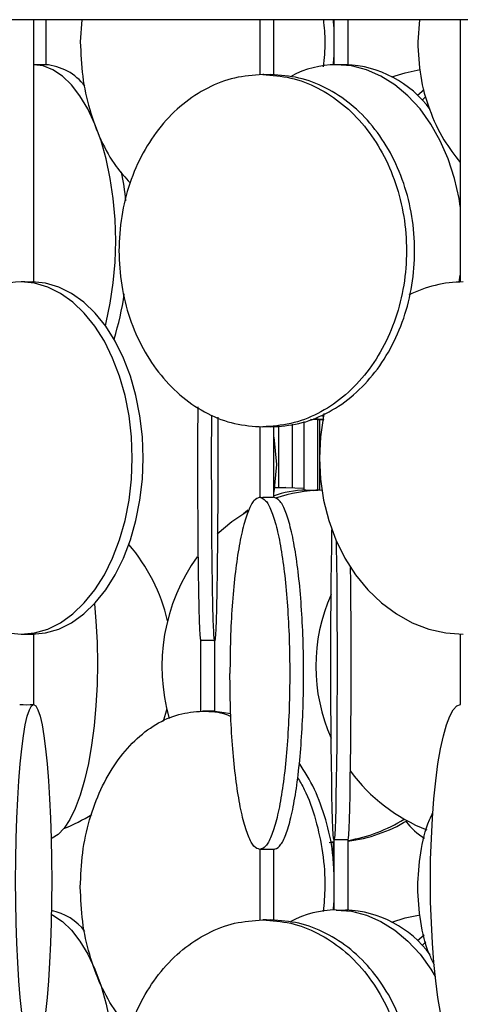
# Model space of a CAD drawing. Header units: millimetres. Extents: x 599 to 2581, y 477 to 2698.
# Tile 11 of 30: x 705 to 767, y 1618 to 1758. Entities that reach past the tile are written whole.
import ezdxf

# ---------------------------------------------------------------- set-up
doc = ezdxf.new("R2010")
doc.units = ezdxf.units.MM

msp = doc.modelspace()

# ---------------------------------------------------------------- linework, layer by layer
at = {"color": 7, "linetype": 'Continuous', "lineweight": 25}
for p, q in [((1193.43, 1758.17), (618.43, 1758.17)), ((706.85, 1720.93), (706.85, 1758.17)), ((708.64, 1751.78), (708.64, 1758.17)), ((713.69, 1758.17), (713.47, 1755.01)), ((738.95, 1758.17), (738.95, 1750.35)), ((740.95, 1750.35), (740.95, 1758.17)), ((749.49, 1757.22), (749.44, 1758.06)), ((749.49, 1758.17), (749.49, 1751.78)), ((751.49, 1751.77), (751.49, 1758.17)), ((761.66, 1758.17), (761.39, 1755.01)), ((767.44, 1758.17), (767.44, 1720.94)), ((749.42, 1751.72), (749.49, 1752.8)), ((762.32, 1748.2), (761.36, 1747.41)), ((767.28, 1720.93), (767.44, 1721.91)), ((746.17, 1701.46), (748.06, 1701.38)), ((747.17, 1701.4), (746.22, 1701.38)), ((747.93, 1701.4), (746.66, 1701.49)), ((747.21, 1691.37), (747.21, 1701.4)), ((747.44, 1701.4), (747.44, 1696.06)), ((747.76, 1701.95), (748.02, 1701.91)), ((738.95, 1700.39), (738.95, 1690.35)), ((740.95, 1690.35), (740.95, 1700.39)), ((741.63, 1700.5), (741.63, 1691.77)), ((743.63, 1691.77), (743.63, 1700.74)), ((745.21, 1701.11), (745.21, 1691.38)), ((740.95, 1698.91), (741.32, 1695.01)), ((747.44, 1695.83), (747.44, 1691.37)), ((741.32, 1695.01), (740.95, 1691.11)), ((742.62, 1691.78), (740.98, 1691.73)), ((741.01, 1691.73), (742.65, 1691.78)), ((742.65, 1691.78), (745.21, 1691.65)), ((745.51, 1691.38), (746.62, 1691.33)), ((747.44, 1691.37), (746.91, 1691.38)), ((706.85, 1660.94), (706.85, 1670.95)), ((767.44, 1670.95), (767.44, 1660.94)), ((730.56, 1670.04), (730.56, 1659.99)), ((732.56, 1659.99), (732.56, 1670.04)), ((725.75, 1660.32), (725.23, 1658.54)), ((734.84, 1659.65), (732.28, 1660.01)), ((748.83, 1641.38), (749.44, 1641.39)), ((749.49, 1641.43), (748.99, 1641.4)), ((749.44, 1638.06), (749.44, 1641.4)), ((749.49, 1641.78), (749.49, 1631.78)), ((751.49, 1631.77), (751.49, 1641.78)), ((738.95, 1640.39), (738.95, 1630.35)), ((740.95, 1630.35), (740.95, 1640.39)), ((749.42, 1631.77), (749.49, 1632.8)), ((762.32, 1628.2), (761.36, 1627.41))]:
    msp.add_line(p, q, dxfattribs=at)
at = {"color": 7, "linetype": 'Continuous', "lineweight": 25, "flags": 128}
for points in [[(717.04, 1714.72), (717.15, 1715.17), (717.73, 1717.92), (718.15, 1720.8), (718.41, 1723.77), (718.49, 1726.78), (718.41, 1729.8), (718.15, 1732.77), (717.73, 1735.65), (717.15, 1738.4), (716.41, 1740.99), (715.54, 1743.36), (714.54, 1745.5), (713.42, 1747.36), (712.21, 1748.92), (710.92, 1750.16), (709.56, 1751.06), (708.17, 1751.6), (706.85, 1751.78)], [(767.44, 1731.66), (767.26, 1732.77), (766.61, 1735.65), (765.72, 1738.4), (764.6, 1740.99), (763.26, 1743.36), (761.72, 1745.5), (760.01, 1747.36), (758.16, 1748.92), (756.17, 1750.16), (754.1, 1751.06), (751.97, 1751.6), (749.8, 1751.78)], [(757.73, 1750.07), (759.6, 1750.65), (761.72, 1751.1)], [(762.01, 1746.75), (762.22, 1746.95), (762.56, 1747.27)], [(705.07, 1670.94), (706.97, 1671.12), (708.85, 1671.67), (710.67, 1672.57), (712.4, 1673.81), (714.03, 1675.37), (715.53, 1677.23), (716.88, 1679.36), (718.06, 1681.74), (719.04, 1684.32), (719.82, 1687.08), (720.39, 1689.96), (720.73, 1692.93), (720.85, 1695.94), (720.73, 1698.96), (720.39, 1701.92), (719.82, 1704.81), (719.04, 1707.56), (718.06, 1710.14), (716.88, 1712.52), (715.53, 1714.65), (714.03, 1716.52), (712.4, 1718.08), (710.67, 1719.32), (708.85, 1720.22), (706.97, 1720.76), (705.07, 1720.94)], [(706.62, 1670.94), (708.52, 1671.12), (710.4, 1671.67), (712.22, 1672.57), (713.95, 1673.81), (715.58, 1675.37), (717.08, 1677.23), (718.43, 1679.36), (719.61, 1681.74), (720.59, 1684.32), (721.37, 1687.08), (721.94, 1689.96), (722.28, 1692.93), (722.4, 1695.94), (722.28, 1698.96), (721.94, 1701.92), (721.37, 1704.81), (720.59, 1707.56), (719.61, 1710.14), (718.43, 1712.52), (717.08, 1714.65), (715.58, 1716.52), (713.95, 1718.08), (712.22, 1719.32), (710.4, 1720.22), (708.52, 1720.76), (706.62, 1720.94)], [(689.8, 1702.25), (689.75, 1701.92), (689.41, 1698.96), (689.29, 1695.94), (689.41, 1692.93), (689.75, 1689.96), (690.32, 1687.08), (691.1, 1684.32), (692.09, 1681.74), (693.26, 1679.36), (694.61, 1677.23), (696.11, 1675.37), (697.74, 1673.81), (699.48, 1672.57), (701.29, 1671.67), (703.17, 1671.12), (705.07, 1670.94)], [(748.1, 1702.28), (748.03, 1701.92), (747.58, 1698.96), (747.44, 1695.94), (747.58, 1692.93), (748.03, 1689.96), (748.76, 1687.08), (749.77, 1684.32), (751.05, 1681.74), (752.57, 1679.36), (754.32, 1677.23), (756.26, 1675.37), (758.37, 1673.81), (760.62, 1672.57), (762.97, 1671.67), (765.4, 1671.12), (767.86, 1670.94)], [(736.66, 1688.09), (737.21, 1688.52), (737.3, 1688.58)], [(732.89, 1685.17), (734.99, 1686.95), (737.26, 1688.45)], [(749.49, 1641.78), (749.44, 1641.97), (749.39, 1642.51), (749.34, 1643.41), (749.29, 1644.65), (749.24, 1646.21), (749.2, 1648.07), (749.17, 1650.21), (749.13, 1652.58), (749.11, 1655.17), (749.08, 1657.92), (749.07, 1660.8), (749.06, 1663.77), (749.06, 1666.78), (749.06, 1669.8), (749.07, 1672.77), (749.08, 1675.65), (749.11, 1678.4), (749.13, 1680.99), (749.17, 1683.36), (749.2, 1685.5), (749.21, 1685.75)], [(749.8, 1684.25), (749.82, 1683.36), (749.85, 1680.99), (749.88, 1678.4), (749.9, 1675.65), (749.92, 1672.77), (749.93, 1669.8), (749.93, 1666.78), (749.93, 1663.77), (749.92, 1660.8), (749.9, 1657.92), (749.88, 1655.17), (749.85, 1652.58), (749.82, 1650.21), (749.78, 1648.07), (749.74, 1646.21), (749.7, 1644.65), (749.65, 1643.41), (749.6, 1642.51), (749.55, 1641.97), (749.49, 1641.78)], [(751.49, 1641.78), (751.54, 1641.97), (751.6, 1642.51), (751.65, 1643.41), (751.69, 1644.65), (751.74, 1646.21), (751.78, 1648.07), (751.82, 1650.21), (751.85, 1652.58), (751.88, 1655.17), (751.9, 1657.92), (751.92, 1660.8), (751.93, 1663.77), (751.93, 1666.78), (751.93, 1669.8), (751.92, 1672.77), (751.9, 1675.65), (751.88, 1678.4), (751.86, 1680.41)], [(715.47, 1675.25), (715.69, 1672.77), (715.85, 1669.8), (715.9, 1666.78), (715.85, 1663.77), (715.69, 1660.8), (715.43, 1657.92), (715.07, 1655.17), (714.61, 1652.58), (714.07, 1650.21), (713.44, 1648.07), (712.75, 1646.21), (711.99, 1644.65), (711.19, 1643.41), (710.34, 1642.51), (709.48, 1641.97), (709.32, 1641.91)], [(705.15, 1617.23), (704.93, 1619.36), (704.74, 1621.74), (704.58, 1624.32), (704.45, 1627.08), (704.36, 1629.96), (704.3, 1632.93), (704.28, 1635.94), (704.3, 1638.96), (704.36, 1641.92), (704.45, 1644.81), (704.58, 1647.56), (704.74, 1650.14), (704.93, 1652.52), (705.15, 1654.65), (705.39, 1656.52), (705.65, 1658.08), (705.93, 1659.32), (706.23, 1660.22), (706.53, 1660.76), (706.84, 1660.94)], [(706.84, 1660.94), (707.15, 1660.76), (707.45, 1660.22), (707.75, 1659.32), (708.03, 1658.08), (708.29, 1656.52), (708.54, 1654.65), (708.75, 1652.52), (708.95, 1650.14), (709.1, 1647.56), (709.23, 1644.81), (709.32, 1641.92), (709.38, 1638.96), (709.4, 1635.94), (709.38, 1632.93), (709.32, 1629.96), (709.23, 1627.08), (709.1, 1624.32), (708.95, 1621.74), (708.75, 1619.36), (708.54, 1617.23)], [(764.63, 1617.23), (764.27, 1619.36), (763.95, 1621.74), (763.69, 1624.32), (763.48, 1627.08), (763.33, 1629.96), (763.23, 1632.93), (763.2, 1635.94), (763.23, 1638.96), (763.33, 1641.92), (763.48, 1644.81), (763.69, 1647.56), (763.95, 1650.14), (764.27, 1652.52), (764.63, 1654.65), (765.04, 1656.52), (765.48, 1658.08), (765.94, 1659.32), (766.43, 1660.22), (766.94, 1660.76), (767.45, 1660.94)], [(749.8, 1631.78), (751.97, 1631.6), (754.1, 1631.06), (756.17, 1630.16), (758.16, 1628.92), (760.01, 1627.36), (761.72, 1625.5), (763.26, 1623.36), (763.89, 1622.32)], [(709.35, 1631.17), (709.56, 1631.06), (710.92, 1630.16), (712.21, 1628.92), (713.42, 1627.36), (714.54, 1625.5), (715.54, 1623.36), (716.41, 1620.99), (717.15, 1618.4), (717.73, 1615.65), (718.15, 1612.77), (718.41, 1609.8), (718.49, 1606.78), (718.41, 1603.77), (718.15, 1600.8), (717.73, 1597.92), (717.15, 1595.17), (717.04, 1594.72)], [(757.73, 1630.07), (759.6, 1630.65), (761.72, 1631.1)], [(762.01, 1626.75), (762.22, 1626.95), (762.56, 1627.27)]]:
    msp.add_lwpolyline(points, dxfattribs=at)
at = {"color": 7, "linetype": 'Continuous', "lineweight": 25}
for centre, radius, start, end in [((707.92, 1743.99), 7.82, 37.4024, 85.6184), ((749.87, 1738.16), 13.62, 90.3175, 118.1428), ((750.58, 1736.18), 15.62, 36.3342, 87.789), ((672.8, 1727.34), 47.43, 6.1794, 11.2388), ((705.25, 1709.85), 11.09, 90.9272, 123.3965), ((767.94, 1703.62), 17.32, 90.257, 116.8174), ((678.02, 1725.31), 42.13, 342.762, 351.7163), ((745.55, 1678.16), 13.22, 90.2021, 110.7438), ((748.06, 1670.09), 21.29, 90.7488, 108.8579), ((701.08, 1667.07), 25.44, 13.1325, 40.703), ((751.75, 1666.37), 26.69, 144.3223, 196.12), ((771.93, 1666.38), 25.01, 155.9232, 204.1131), ((705.84, 1689.43), 28.5, 268.0259, 272.0125), ((771.91, 1666.36), 24.99, 216.5642, 248.3041), ((702.7, 1664.83), 23.08, 291.43, 302.4638), ((747.89, 1663.17), 21.81, 279.515, 302.0763), ((748.71, 1663.08), 21.71, 277.3577, 300.9569), ((766.76, 1649.49), 8.7, 216.0617, 239.7515), ((707.68, 1623.72), 8.17, 37.8519, 78.1596), ((749.91, 1618), 13.79, 90.4818, 118.2331), ((750.58, 1616.18), 15.62, 36.3342, 87.789)]:
    msp.add_arc(centre, radius, start, end, dxfattribs=at)
for points, knots in [([(747.99, 1758.17), (748.09, 1757.12), (748.32, 1754.89), (748.09, 1752.66), (747.96, 1751.48)], [0, 0, 0, 0, 0.472234, 1, 1, 1, 1]), ([(713.47, 1755.01), (713.54, 1753.38), (713.67, 1750.11), (714.7, 1745.38), (716.31, 1741.05), (718.27, 1737.49), (719.85, 1735.75), (720.53, 1735)], [0, 0, 0, 0, 0.210515, 0.42103, 0.631545, 0.842061, 1, 1, 1, 1]), ([(761.39, 1755.01), (761.47, 1753.38), (761.63, 1750.1), (762.96, 1745.4), (764.85, 1741.22), (766.62, 1738.95), (767.44, 1737.91)], [0, 0, 0, 0, 0.259924, 0.519848, 0.779772, 1, 1, 1, 1]), ([(708.62, 1751.78), (708.63, 1751.78), (708.63, 1751.78), (708.52, 1751.77), (708.3, 1751.76), (708.01, 1751.76), (707.67, 1751.77), (707.34, 1751.77), (707.04, 1751.78), (706.91, 1751.78), (706.85, 1751.78)], [0, 0, 0, 0, 0.074487, 0.20975, 0.345058, 0.480292, 0.61545, 0.750647, 0.885939, 1, 1, 1, 1]), ([(751.48, 1751.77), (751.48, 1751.77), (751.48, 1751.77), (751.36, 1751.76), (751.14, 1751.76), (750.84, 1751.77), (750.51, 1751.77), (750.17, 1751.78), (749.93, 1751.78), (749.82, 1751.78), (749.8, 1751.78)], [0, 0, 0, 0, 0.089357, 0.233608, 0.377781, 0.521872, 0.666006, 0.810241, 0.954477, 1, 1, 1, 1]), ([(740.93, 1750.36), (740.93, 1750.35), (740.94, 1750.35), (740.78, 1750.35), (740.5, 1750.35), (740.12, 1750.36), (739.72, 1750.37), (739.49, 1750.37), (739.37, 1750.37)], [0, 0, 0, 0, 0.101896, 0.281679, 0.461394, 0.640969, 0.820481, 1, 1, 1, 1]), ([(706.85, 1720.93), (706.84, 1720.93), (706.82, 1720.93), (706.65, 1720.92), (706.39, 1720.92), (706.08, 1720.93), (705.74, 1720.93), (705.41, 1720.94), (705.19, 1720.94), (705.09, 1720.94), (705.07, 1720.94)], [0, 0, 0, 0, 0.13372, 0.270944, 0.408094, 0.545165, 0.682277, 0.819485, 0.956695, 1, 1, 1, 1]), ([(730.15, 1703.19), (730.14, 1702.1), (730.13, 1699.46), (730.12, 1695.01), (730.13, 1690.11), (730.15, 1685.38), (730.19, 1681.03), (730.25, 1677.22), (730.31, 1674.09), (730.39, 1671.78), (730.47, 1670.29), (730.53, 1670.11), (730.56, 1670.01)], [0, 0, 0, 0, 0.072578, 0.175625, 0.278672, 0.381719, 0.484765, 0.587812, 0.690859, 0.793906, 0.896953, 1, 1, 1, 1]), ([(732.56, 1670.01), (732.53, 1670.11), (732.47, 1670.29), (732.39, 1671.78), (732.31, 1674.09), (732.25, 1677.22), (732.19, 1681.03), (732.15, 1685.38), (732.13, 1690.11), (732.12, 1695), (732.12, 1699.07), (732.14, 1701.34), (732.14, 1702.05)], [0, 0, 0, 0, 0.105692, 0.211384, 0.317077, 0.422769, 0.528461, 0.634153, 0.739845, 0.845538, 0.95123, 1, 1, 1, 1]), ([(732.98, 1701.74), (732.98, 1701.13), (732.99, 1698.96), (732.99, 1696.66), (732.99, 1695.01)], [0, 0, 0, 0, 0.283339, 1, 1, 1, 1]), ([(747.45, 1701.4), (747.45, 1701.4), (747.44, 1701.4), (747.54, 1701.4), (747.75, 1701.4), (747.94, 1701.39), (748.05, 1701.39), (748.05, 1701.39)], [0, 0, 0, 0, 0.134777, 0.42217, 0.709401, 0.996716, 1, 1, 1, 1]), ([(740.94, 1700.38), (740.95, 1700.38), (740.95, 1700.38), (740.91, 1700.39), (740.78, 1700.39), (740.57, 1700.39), (740.34, 1700.38), (740.12, 1700.38), (739.89, 1700.37), (739.63, 1700.37), (739.47, 1700.37), (739.37, 1700.37)], [0, 0, 0, 0, 0.030133, 0.126201, 0.281, 0.435929, 0.532077, 0.640476, 0.748878, 0.845035, 1, 1, 1, 1]), ([(741.64, 1691.77), (741.65, 1691.77), (741.65, 1691.77), (741.78, 1691.77), (742.01, 1691.78), (742.32, 1691.78), (742.54, 1691.78), (742.65, 1691.78)], [0, 0, 0, 0, 0.153759, 0.365949, 0.578255, 0.790682, 1, 1, 1, 1]), ([(745.51, 1691.38), (745.59, 1691.38), (745.77, 1691.38), (746.03, 1691.37), (746.29, 1691.37), (746.55, 1691.36), (746.85, 1691.36), (747.07, 1691.36), (747.2, 1691.36), (747.19, 1691.37), (747.19, 1691.37)], [0, 0, 0, 0, 0.143691, 0.28738, 0.334899, 0.478665, 0.622433, 0.766127, 0.909774, 1, 1, 1, 1]), ([(738.96, 1690.37), (738.99, 1690.37), (739.04, 1690.37), (739.2, 1690.36), (739.31, 1690.36), (739.37, 1690.36)], [0, 0, 0, 0, 0.431078, 0.698522, 1, 1, 1, 1]), ([(740.94, 1690.37), (740.94, 1690.37), (740.96, 1690.37), (740.88, 1690.36), (740.72, 1690.36), (740.49, 1690.35), (740.22, 1690.35), (739.92, 1690.35), (739.63, 1690.35), (739.46, 1690.36), (739.37, 1690.36)], [0, 0, 0, 0, 0.125124, 0.250125, 0.375012, 0.500207, 0.62495, 0.750032, 0.875285, 1, 1, 1, 1]), ([(705.07, 1670.94), (705.15, 1670.94), (705.31, 1670.94), (705.63, 1670.95), (705.97, 1670.96), (706.3, 1670.96), (706.58, 1670.96), (706.77, 1670.96), (706.85, 1670.95), (706.84, 1670.95), (706.83, 1670.95)], [0, 0, 0, 0, 0.137158, 0.274313, 0.411538, 0.548807, 0.686001, 0.823118, 0.960275, 1, 1, 1, 1]), ([(730.84, 1670.02), (730.79, 1670.02), (730.69, 1670.02), (730.58, 1670.01), (730.57, 1670.01), (730.56, 1670.01)], [0, 0, 0, 0, 0.301477, 0.568922, 1, 1, 1, 1]), ([(732.56, 1670.01), (732.55, 1670.01), (732.53, 1670.01), (732.39, 1670.02), (732.19, 1670.02), (731.95, 1670.03), (731.69, 1670.03), (731.41, 1670.03), (731.1, 1670.03), (730.93, 1670.03), (730.84, 1670.02)], [0, 0, 0, 0, 0.116671, 0.25, 0.374913, 0.499826, 0.599413, 0.715996, 0.84954, 1, 1, 1, 1]), ([(730.84, 1660.01), (731.99, 1659.98), (733.36, 1659.95), (734.65, 1659.35), (734.86, 1659.26)], [0, 0, 0, 0, 0.836815, 1, 1, 1, 1]), ([(732.55, 1660), (732.56, 1660), (732.58, 1660), (732.49, 1660), (732.27, 1659.99), (731.93, 1660), (731.54, 1660), (731.14, 1660.01), (730.94, 1660.01), (730.84, 1660.01)], [0, 0, 0, 0, 0.007565, 0.17297, 0.338526, 0.504019, 0.669382, 0.834688, 1, 1, 1, 1]), ([(749.49, 1637.22), (749.45, 1638.12), (749.33, 1640.64), (748.4, 1644.63), (746.84, 1649.01), (745.33, 1651.45), (744.57, 1652.66)], [0, 0, 0, 0, 0.15452, 0.437099, 0.719678, 1, 1, 1, 1]), ([(744.34, 1650.55), (744.66, 1650.01), (745.73, 1648.24), (746.97, 1644.62), (747.97, 1639.93), (748.33, 1635.48), (748.08, 1632.71), (747.97, 1631.56)], [0, 0, 0, 0, 0.105078, 0.346404, 0.587731, 0.829057, 1, 1, 1, 1]), ([(761.39, 1635.01), (761.48, 1636.64), (761.67, 1639.9), (762.52, 1643.5), (763.39, 1645.28), (763.56, 1645.62)], [0, 0, 0, 0, 0.446166, 0.892332, 1, 1, 1, 1]), ([(748.99, 1641.39), (749.03, 1641.39), (749.16, 1641.4), (749.32, 1641.4), (749.43, 1641.4), (749.42, 1641.4), (749.42, 1641.4)], [0, 0, 0, 0, 0.120585, 0.468155, 0.815544, 1, 1, 1, 1]), ([(749.49, 1641.78), (749.51, 1641.79), (749.53, 1641.79), (749.67, 1641.79), (749.85, 1641.8), (750.07, 1641.8), (750.4, 1641.81), (750.74, 1641.8), (751.05, 1641.8), (751.3, 1641.79), (751.47, 1641.79), (751.48, 1641.79), (751.49, 1641.78)], [0, 0, 0, 0, 0.107312, 0.214621, 0.250109, 0.357477, 0.464846, 0.57216, 0.679438, 0.786775, 0.894174, 1, 1, 1, 1]), ([(739.37, 1640.38), (739.31, 1640.38), (739.2, 1640.37), (739.04, 1640.37), (738.99, 1640.37), (738.96, 1640.37)], [0, 0, 0, 0, 0.301477, 0.568922, 1, 1, 1, 1]), ([(740.94, 1640.37), (740.94, 1640.37), (740.96, 1640.37), (740.88, 1640.37), (740.72, 1640.38), (740.51, 1640.39), (740.26, 1640.39), (739.99, 1640.39), (739.67, 1640.38), (739.48, 1640.38), (739.37, 1640.38)], [0, 0, 0, 0, 0.116671, 0.25, 0.374913, 0.499826, 0.599413, 0.715996, 0.84954, 1, 1, 1, 1]), ([(720.53, 1615), (719.85, 1615.75), (718.27, 1617.49), (716.31, 1621.05), (714.7, 1625.38), (713.67, 1630.11), (713.54, 1633.38), (713.47, 1635.01)], [0, 0, 0, 0, 0.1579395, 0.3684546, 0.5789697, 0.7894849, 1, 1, 1, 1]), ([(763.77, 1623.97), (763.53, 1624.46), (762.58, 1626.37), (761.67, 1630.12), (761.48, 1633.38), (761.39, 1635.01)], [0, 0, 0, 0, 0.145777, 0.572889, 1, 1, 1, 1]), ([(749.8, 1631.78), (749.89, 1631.78), (750.06, 1631.78), (750.4, 1631.78), (750.74, 1631.77), (751.05, 1631.76), (751.3, 1631.76), (751.46, 1631.77), (751.48, 1631.77), (751.49, 1631.77)], [0, 0, 0, 0, 0.144163, 0.288324, 0.432557, 0.576837, 0.721038, 0.865158, 1, 1, 1, 1]), ([(740.93, 1630.36), (740.93, 1630.35), (740.94, 1630.35), (740.78, 1630.35), (740.5, 1630.35), (740.12, 1630.36), (739.72, 1630.37), (739.49, 1630.37), (739.37, 1630.37)], [0, 0, 0, 0, 0.101896, 0.281679, 0.461394, 0.640969, 0.820481, 1, 1, 1, 1])]:
    msp.add_open_spline(points, degree=3, knots=knots, dxfattribs=at)
for points in [[(739.37, 1750.37), (738.04, 1750.28), (735.36, 1750.09), (731.51, 1748.6), (727.95, 1746.29), (724.84, 1743.16), (722.28, 1739.35), (720.39, 1735), (719.18, 1730.28), (719.02, 1727), (718.95, 1725.37)], [(739.37, 1750.37), (740.71, 1750.28), (743.38, 1750.09), (747.24, 1748.6), (750.79, 1746.29), (753.91, 1743.16), (756.46, 1739.35), (758.36, 1735), (759.53, 1730.28), (759.93, 1725.37), (759.53, 1720.46), (758.36, 1715.74), (756.46, 1711.39), (753.91, 1707.58), (750.79, 1704.44), (747.24, 1702.13), (743.38, 1700.65), (740.71, 1700.46), (739.37, 1700.37)], [(740.53, 1700.37), (741.86, 1700.46), (744.54, 1700.65), (748.39, 1702.13), (751.95, 1704.44), (755.06, 1707.58), (757.62, 1711.39), (759.52, 1715.74), (760.69, 1720.46), (761.08, 1725.37), (760.69, 1730.28), (759.52, 1735), (757.62, 1739.35), (755.06, 1743.16), (751.95, 1746.29), (748.39, 1748.6), (744.54, 1750.09), (741.86, 1750.28), (740.53, 1750.37)], [(718.95, 1725.37), (719.02, 1723.73), (719.18, 1720.46), (720.39, 1715.74), (722.28, 1711.39), (724.84, 1707.58), (727.95, 1704.44), (731.51, 1702.13), (735.36, 1700.65), (738.04, 1700.46), (739.37, 1700.37)], [(732.99, 1695.01), (732.99, 1693.38), (732.99, 1690.1), (732.96, 1685.38), (732.92, 1681.03), (732.87, 1677.22), (732.8, 1674.09), (732.73, 1671.78), (732.64, 1670.29), (732.59, 1670.11), (732.56, 1670.01)], [(738.96, 1690.37), (738.69, 1690.28), (738.13, 1690.09), (737.33, 1688.6), (736.59, 1686.29), (735.94, 1683.16), (735.41, 1679.35), (735.02, 1675), (734.76, 1670.28), (734.73, 1667), (734.72, 1665.37)], [(738.96, 1690.37), (739.24, 1690.28), (739.8, 1690.09), (740.6, 1688.6), (741.34, 1686.29), (741.99, 1683.16), (742.52, 1679.35), (742.91, 1675), (743.16, 1670.28), (743.24, 1665.37), (743.16, 1660.46), (742.91, 1655.74), (742.52, 1651.39), (741.99, 1647.58), (741.34, 1644.44), (740.6, 1642.13), (739.8, 1640.65), (739.24, 1640.46), (738.96, 1640.37)], [(740.94, 1640.37), (741.21, 1640.46), (741.77, 1640.65), (742.57, 1642.13), (743.31, 1644.44), (743.96, 1647.58), (744.49, 1651.39), (744.88, 1655.74), (745.13, 1660.46), (745.21, 1665.37), (745.13, 1670.28), (744.88, 1675), (744.49, 1679.35), (743.96, 1683.16), (743.31, 1686.29), (742.57, 1688.6), (741.77, 1690.09), (741.21, 1690.28), (740.94, 1690.37)], [(738.96, 1640.37), (738.69, 1640.46), (738.13, 1640.65), (737.33, 1642.13), (736.59, 1644.44), (735.94, 1647.58), (735.41, 1651.39), (735.02, 1655.74), (734.76, 1660.46), (734.73, 1663.73), (734.72, 1665.37)], [(713.47, 1635.01), (713.54, 1636.65), (713.67, 1639.92), (714.7, 1644.64), (716.3, 1648.99), (718.48, 1652.8), (721.13, 1655.94), (724.15, 1658.25), (727.43, 1659.73), (729.7, 1659.92), (730.84, 1660.01)], [(718.95, 1605.37), (719.02, 1607), (719.18, 1610.28), (720.39, 1615), (722.28, 1619.35), (724.84, 1623.16), (727.95, 1626.29), (731.51, 1628.6), (735.36, 1630.09), (738.04, 1630.28), (739.37, 1630.37)], [(739.37, 1630.37), (740.71, 1630.28), (743.38, 1630.09), (747.24, 1628.6), (750.79, 1626.29), (753.91, 1623.16), (756.46, 1619.35), (758.36, 1615), (759.53, 1610.28), (759.93, 1605.37), (759.53, 1600.46), (758.36, 1595.74), (756.46, 1591.39), (753.91, 1587.58), (750.79, 1584.44), (747.24, 1582.13), (743.38, 1580.65), (740.71, 1580.46), (739.37, 1580.37)], [(740.53, 1580.37), (741.86, 1580.46), (744.54, 1580.65), (748.39, 1582.13), (751.95, 1584.44), (755.06, 1587.58), (757.62, 1591.39), (759.52, 1595.74), (760.69, 1600.46), (761.08, 1605.37), (760.69, 1610.28), (759.52, 1615), (757.62, 1619.35), (755.06, 1623.16), (751.95, 1626.29), (748.39, 1628.6), (744.54, 1630.09), (741.86, 1630.28), (740.53, 1630.37)]]:
    msp.add_open_spline(points, degree=3, dxfattribs=at)

doc.saveas('drawing.dxf')
